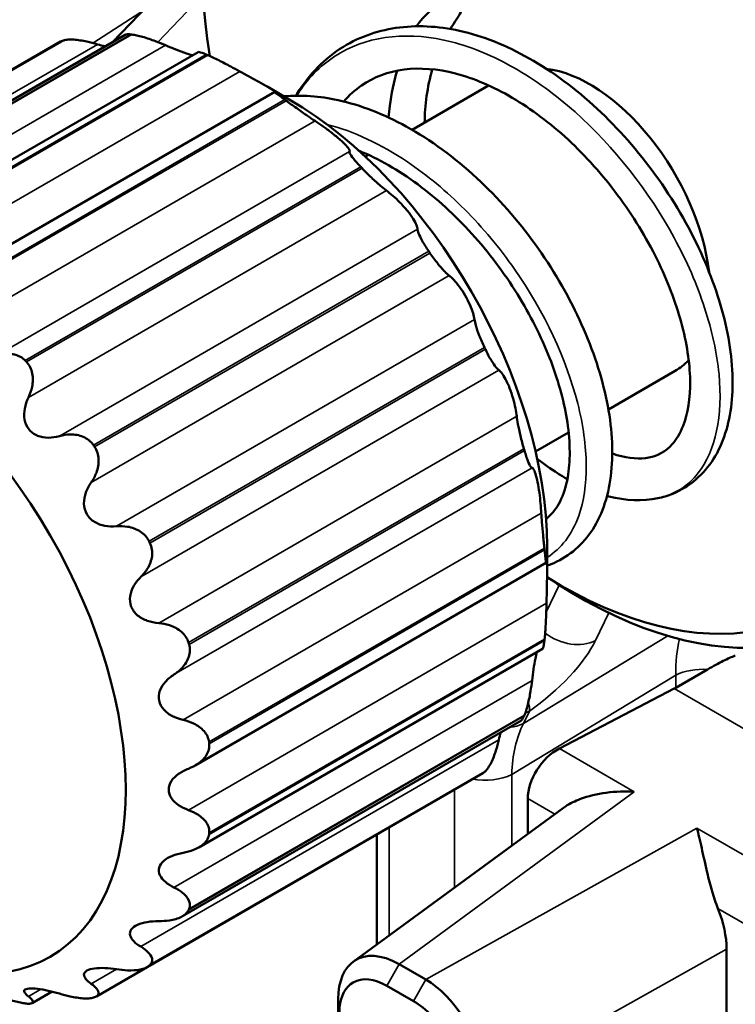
# Model space of a CAD drawing. Header units: millimetres. Extents: x 0 to 4638, y -120 to 1188.
# Tile 190 of 256: x 1369 to 1375, y 506 to 514. Entities that reach past the tile are written whole.
import ezdxf

# ---------------------------------------------------------------- set-up
doc = ezdxf.new("R2010")
doc.units = ezdxf.units.MM
doc.header["$LTSCALE"] = 2
doc.layers.add('Sichtbar (ISO)', color=7, linetype='Continuous', lineweight=50)
doc.layers.add('Sichtbar schmal (ISO)', color=7, linetype='Continuous', lineweight=35)

msp = doc.modelspace()

# ---------------------------------------------------------------- linework, layer by layer
at = {"layer": 'Sichtbar (ISO)'}
for p, q in [((1369.9213, 513.5677), (1370.6184, 514.2959)), ((1370.0228, 513.6263), (1367.3715, 512.0956)), ((1369.5182, 513.5743), (1366.8878, 512.0556)), ((1370.5948, 513.492), (1367.9025, 511.9376)), ((1372.2713, 512.8839), (1372.8718, 513.2305)), ((1371.1955, 513.1807), (1368.4444, 511.5924)), ((1371.3092, 513.1216), (1371.1408, 513.2188)), ((1371.906, 512.6729), (1371.9298, 512.6867)), ((1373.8101, 510.6931), (1374.3329, 510.9949)), ((1373.2394, 510.3635), (1373.4986, 510.5132)), ((1373.3295, 509.6223), (1373.3295, 509.4279)), ((1370.5727, 507.906), (1373.3238, 509.4944)), ((1373.3292, 509.3791), (1373.4084, 509.3283)), ((1370.6007, 507.264), (1373.2931, 508.8185)), ((1374.7909, 508.7607), (1374.7909, 508.7607)), ((1374.5868, 508.6582), (1374.3387, 508.5149)), ((1373.4257, 508.0384), (1374.3253, 508.5076)), ((1370.472, 506.7252), (1373.1233, 508.2559)), ((1370.1957, 506.3263), (1372.826, 507.8449)), ((1373.1783, 507.369), (1373.1783, 507.6466)), ((1371.8109, 506.3677), (1373.4593, 507.5748)), ((1371.995, 506.5025), (1371.995, 507.3652)), ((1374.7359, 501.4856), (1374.7359, 506.4664)), ((1371.995, 506.4103), (1371.995, 506.4111)), ((1370.1957, 506.3263), (1369.7991, 506.0974)), ((1372.1701, 506.351), (1372.3797, 506.23)), ((1369.4508, 506.1356), (1369.2945, 506.0453)), ((1372.2838, 506.06), (1372.0742, 506.181)), ((1371.6936, 501.2397), (1371.6936, 506.0769))]:
    msp.add_line(p, q, dxfattribs=at)
for centre, major_axis, ratio, start_param, end_param in [((1373.5718, 512.6394), (2.0886, -3.6175), 0.57735, 5.442448, 10.265515), ((1373.4305, 512.5578), (-1.9833, 3.4352), 0.57735, 2.320058, 7.280411), ((1370.9725, 510.5944), (-1.6667, 2.8868), 0.57735, 5.888063, 5.892909), ((1370.9725, 510.5944), (-1.6667, 2.8868), 0.57735, 6.149862, 6.154709), ((1370.9725, 510.5944), (1.6667, -2.8868), 0.57735, 2.484671, 2.489517), ((1373.6662, 512.1496), (-0.6667, 1.1547), 0.57735, 4.073939, 5.871666), ((1370.9725, 510.5944), (1.6667, -2.8868), 0.57735, 2.222872, 2.227718), ((1371.3092, 510.7888), (1.4286, -2.4744), 0.57735, 0.785398, 2.356194), ((1370.9725, 510.5944), (1.6667, -2.8868), 0.57735, 1.961072, 1.965919), ((1370.9725, 510.5944), (1.6667, -2.8868), 0.57735, 1.699273, 1.704119), ((1370.9725, 510.5944), (1.6667, -2.8868), 0.57735, 1.437473, 1.44232), ((1368.3447, 509.0772), (1.6667, -2.8868), 0.57735, 1.961072, 1.965919), ((1373.6662, 512.1496), (0.6667, -1.1547), 0.57735, 0, 0.175629), ((1368.3447, 509.0772), (1.6667, -2.8868), 0.57735, 1.699273, 1.704119), ((1370.9725, 510.5944), (1.6667, -2.8868), 0.57735, 1.175674, 1.18052), ((1368.3447, 509.0772), (1.6667, -2.8868), 0.57735, 1.437473, 1.44232), ((1370.9725, 510.5944), (1.6667, -2.8868), 0.57735, 0.913875, 0.918721), ((1368.3447, 509.0772), (1.6667, -2.8868), 0.57735, 1.175674, 1.18052), ((1370.9725, 510.5944), (1.6667, -2.8868), 0.57735, 0.652075, 0.656922), ((1374.3164, 508.7753), (0.1904, 0.2744), 0.625236, 4.013842, 4.066202), ((1370.9725, 510.5944), (1.6667, -2.8868), 0.57735, 0.390276, 0.395122), ((1368.3447, 509.0772), (1.6667, -2.8868), 0.57735, 0.913875, 0.918721), ((1373.4346, 507.7707), (-0.1904, -0.2744), 0.625236, 4.013842, 5.549732), ((1370.9725, 510.5944), (1.6667, -2.8868), 0.57735, 0.128476, 0.133323), ((1368.3447, 509.0772), (1.6667, -2.8868), 0.57735, 0.652075, 0.656922), ((1368.3447, 509.0772), (1.6667, -2.8868), 0.57735, 0.390276, 0.395122), ((1374.2638, 506.738), (0.3337, -0.5772), 0.578405, 0.785547, 1.327588), ((1368.3447, 509.0772), (1.6667, -2.8868), 0.57735, 0.128476, 0.133323), ((1368.3447, 509.0772), (1.6667, -2.8868), 0.57735, 6.149862, 6.154709), ((1368.3447, 509.0772), (1.6667, -2.8868), 0.57735, 5.888063, 5.892909)]:
    msp.add_ellipse(centre, major_axis=major_axis, ratio=ratio, start_param=start_param, end_param=end_param, dxfattribs=at)
msp.add_ellipse((1368.008, 508.8828), major_axis=(-1.4286, 2.4744), ratio=0.57735, dxfattribs=at)
for points, knots in [([(1372.3072, 513.6938), (1372.3685, 513.7827), (1372.4379, 513.8398), (1372.5454, 513.8942), (1372.5842, 513.9037), (1372.6222, 513.9048), (1372.6354, 513.9044), (1372.6514, 513.8993), (1372.656, 513.8974), (1372.6625, 513.8933), (1372.6647, 513.8915), (1372.6683, 513.8877), (1372.6698, 513.8858), (1372.6723, 513.8816), (1372.6733, 513.8793), (1372.6751, 513.8736), (1372.6755, 513.8702), (1372.6759, 513.8612), (1372.675, 513.8552), (1372.6703, 513.8358), (1372.6631, 513.8203), (1372.6342, 513.7683), (1372.6046, 513.7257), (1372.572, 513.6725)], [-0.3929063, -0.3929063, -0.3929063, -0.3929063, -0.3108062, -0.3108062, -0.255159, -0.255159, -0.2386174, -0.2386174, -0.2327552, -0.2327552, -0.2295738, -0.2295738, -0.2270814, -0.2270814, -0.2243536, -0.2243536, -0.2202585, -0.2202585, -0.2121916, -0.2121916, -0.1920979, -0.1920979, -0.1502138, -0.1502138, -0.1502138, -0.1502138]), ([(1371.3618, 513.1503), (1371.3653, 513.1562), (1371.3688, 513.1619), (1371.4661, 513.3176), (1371.5902, 513.445), (1371.8665, 513.6155), (1372.0169, 513.6655), (1372.3342, 513.7041), (1372.5049, 513.6926), (1372.8579, 513.6068), (1373.0441, 513.5279), (1373.4068, 513.3151), (1373.5877, 513.1771), (1373.9177, 512.8619), (1374.0712, 512.6821), (1374.3413, 512.2998), (1374.4599, 512.0914), (1374.6392, 511.685), (1374.7046, 511.4822), (1374.782, 511.0952), (1374.7928, 510.907), (1374.7562, 510.5755), (1374.7102, 510.4271), (1374.5583, 510.1858), (1374.4429, 510.0867), (1374.276, 510.0181), (1374.2363, 510.0061), (1374.0797, 509.9733), (1373.9458, 509.9788), (1373.8088, 510.0141), (1373.8041, 510.0153), (1373.7994, 510.0166)], [3.345777, 3.345777, 3.345777, 3.345777, 3.349785, 3.349785, 3.454248, 3.454248, 3.550958, 3.550958, 3.6485, 3.6485, 3.751625, 3.751625, 3.856831, 3.856831, 3.960957, 3.960957, 4.067735, 4.067735, 4.171271, 4.171271, 4.277264, 4.277264, 4.381935, 4.381935, 4.485157, 4.485157, 4.516226, 4.516226, 4.606781, 4.606781, 4.609991, 4.609991, 4.609991, 4.609991]), ([(1370.0652, 513.6301), (1370.054, 513.6312), (1370.0444, 513.6313), (1370.0309, 513.6296), (1370.0261, 513.6282), (1370.0228, 513.6263)], [0.06865986, 0.06865986, 0.06865986, 0.06865986, 0.07640279, 0.07640279, 0.0826451, 0.0826451, 0.0826451, 0.0826451]), ([(1370.34, 513.5452), (1370.3141, 513.5564), (1370.2874, 513.5672), (1370.2292, 513.5893), (1370.1938, 513.6015), (1370.1447, 513.6156), (1370.1289, 513.6196), (1370.1001, 513.6258), (1370.087, 513.6279), (1370.0758, 513.6291)], [0.1496941, 0.1496941, 0.1496941, 0.1496941, 0.16236577, 0.16236577, 0.17785163, 0.17785163, 0.18559456, 0.18559456, 0.19333749, 0.19333749, 0.19333749, 0.19333749]), ([(1369.5422, 513.5834), (1369.5518, 513.5864), (1369.5636, 513.5883), (1369.5906, 513.5902), (1369.6057, 513.5902), (1369.654, 513.5872), (1369.6902, 513.5814), (1369.7513, 513.5681), (1369.7798, 513.5606), (1369.808, 513.5522)], [-0.19333749, -0.19333749, -0.19333749, -0.19333749, -0.18559456, -0.18559456, -0.17785163, -0.17785163, -0.16236577, -0.16236577, -0.1496941, -0.1496941, -0.1496941, -0.1496941]), ([(1370.34, 513.5452), (1370.3669, 513.5336), (1370.3947, 513.5222), (1370.4481, 513.5015), (1370.4768, 513.4909), (1370.5204, 513.476), (1370.5363, 513.4709), (1370.5506, 513.4666)], [0.02410281, 0.02410281, 0.02410281, 0.02410281, 0.03728622, 0.03728622, 0.04992411, 0.04992411, 0.05782689, 0.05782689, 0.05782689, 0.05782689]), ([(1370.6592, 513.4728), (1370.6471, 513.4779), (1370.6364, 513.4821), (1370.6184, 513.4884), (1370.6112, 513.4906), (1370.6, 513.4929), (1370.5965, 513.4929), (1370.5949, 513.492)], [0.06865986, 0.06865986, 0.06865986, 0.06865986, 0.07640279, 0.07640279, 0.08414572, 0.08414572, 0.09254206, 0.09254206, 0.09254206, 0.09254206]), ([(1370.9211, 513.3407), (1370.8984, 513.3532), (1370.8745, 513.3662), (1370.8214, 513.3945), (1370.7883, 513.4118), (1370.7408, 513.4355), (1370.7252, 513.443), (1370.6961, 513.4567), (1370.6826, 513.4628), (1370.6705, 513.4679)], [0.1496941, 0.1496941, 0.1496941, 0.1496941, 0.16236577, 0.16236577, 0.17785163, 0.17785163, 0.18559456, 0.18559456, 0.19333749, 0.19333749, 0.19333749, 0.19333749]), ([(1371.2016, 513.1788), (1371.2067, 513.1764), (1371.2087, 513.176), (1371.205, 513.1796), (1371.1992, 513.1836), (1371.1772, 513.1975), (1371.1607, 513.2074), (1371.121, 513.2303), (1371.0965, 513.2441), (1371.0452, 513.2726), (1371.0184, 513.2873), (1370.9697, 513.314), (1370.9448, 513.3276), (1370.9211, 513.3407)], [-0.10102118, -0.10102118, -0.10102118, -0.10102118, -0.08783777, -0.08783777, -0.07519988, -0.07519988, -0.062562, -0.062562, -0.04992411, -0.04992411, -0.03728622, -0.03728622, -0.02410281, -0.02410281, -0.02410281, -0.02410281]), ([(1373.8402, 510.3483), (1373.8525, 510.344), (1373.8646, 510.3401), (1373.9742, 510.3075), (1374.0576, 510.3038), (1374.2013, 510.3317), (1374.2586, 510.3637), (1374.3421, 510.4575), (1374.3716, 510.5059), (1374.4314, 510.659), (1374.4522, 510.7821), (1374.448, 511.0587), (1374.4244, 511.2144), (1374.3368, 511.5342), (1374.2731, 511.7017), (1374.1077, 512.0383), (1374.0018, 512.2115), (1373.7658, 512.5287), (1373.6333, 512.6774), (1373.3546, 512.9352), (1373.2048, 513.0471), (1372.9069, 513.2219), (1372.7548, 513.287), (1372.4696, 513.3608), (1372.333, 513.3707), (1372.0848, 513.3394), (1371.971, 513.2966), (1371.8247, 513.1949), (1371.7783, 513.1531), (1371.736, 513.1048)], [0.346408, 0.346408, 0.346408, 0.346408, 0.356684, 0.356684, 0.441007, 0.441007, 0.533657, 0.533657, 0.591403, 0.591403, 0.683633, 0.683633, 0.772137, 0.772137, 0.85841, 0.85841, 0.948438, 0.948438, 1.036376, 1.036376, 1.124421, 1.124421, 1.212603, 1.212603, 1.300445, 1.300445, 1.390752, 1.390752, 1.437743, 1.437743, 1.437743, 1.437743]), ([(1372.0866, 512.9798), (1372.0893, 513.0104), (1372.0926, 513.0406), (1372.1092, 513.1656), (1372.1282, 513.2581), (1372.1538, 513.3462)], [5.21221225, 5.21221225, 5.21221225, 5.21221225, 5.22795712, 5.22795712, 5.2782787, 5.2782787, 5.2782787, 5.2782787]), ([(1371.2016, 513.1788), (1371.1966, 513.181), (1371.1945, 513.1814), (1371.1971, 513.1776), (1371.2038, 513.1719), (1371.2237, 513.1566), (1371.232, 513.1504), (1371.2513, 513.1361), (1371.2624, 513.128), (1371.2745, 513.1192)], [-0.11230325, -0.11230325, -0.11230325, -0.11230325, -0.09963158, -0.09963158, -0.08414572, -0.08414572, -0.07640279, -0.07640279, -0.06865986, -0.06865986, -0.06865986, -0.06865986]), ([(1371.2681, 513.1454), (1371.4043, 513.1578), (1371.5482, 513.1468), (1371.8688, 513.0763), (1372.0503, 513.0057), (1372.4167, 512.8048), (1372.6053, 512.6659), (1372.9443, 512.3518), (1373.1005, 512.1748), (1373.3717, 511.8), (1373.4896, 511.5977), (1373.6762, 511.1949), (1373.7474, 510.9892), (1373.8334, 510.5973), (1373.849, 510.4068), (1373.822, 510.0632), (1373.7777, 509.9051), (1373.6288, 509.6563), (1373.5259, 509.5596), (1373.3817, 509.4903), (1373.356, 509.4799), (1373.3295, 509.4712)], [1.5539105, 1.5539105, 1.5539105, 1.5539105, 1.635481, 1.635481, 1.736139, 1.736139, 1.8449692, 1.8449692, 1.9490212, 1.9490212, 2.0532943, 2.0532943, 2.1577512, 2.1577512, 2.2637601, 2.2637601, 2.3706941, 2.3706941, 2.4715994, 2.4715994, 2.4926818, 2.4926818, 2.4926818, 2.4926818]), ([(1371.2858, 513.111), (1371.2979, 513.1021), (1371.3111, 513.0925), (1371.3388, 513.0725), (1371.3533, 513.0621), (1371.3969, 513.031), (1371.4263, 513.0104), (1371.4725, 512.9786), (1371.4929, 512.9649), (1371.5118, 512.9525)], [-0.19333749, -0.19333749, -0.19333749, -0.19333749, -0.18559456, -0.18559456, -0.17785163, -0.17785163, -0.16236577, -0.16236577, -0.1496941, -0.1496941, -0.1496941, -0.1496941]), ([(1371.7827, 512.7123), (1371.7846, 512.7151), (1371.7836, 512.7203), (1371.7753, 512.7352), (1371.7676, 512.7457), (1371.7432, 512.7724), (1371.7265, 512.7886), (1371.6881, 512.8227), (1371.6653, 512.8415), (1371.6188, 512.8777), (1371.5951, 512.895), (1371.5528, 512.925), (1371.5316, 512.9395), (1371.5118, 512.9525)], [-0.10102118, -0.10102118, -0.10102118, -0.10102118, -0.08783777, -0.08783777, -0.07519988, -0.07519988, -0.062562, -0.062562, -0.04992411, -0.04992411, -0.03728622, -0.03728622, -0.02410281, -0.02410281, -0.02410281, -0.02410281]), ([(1371.7827, 512.7123), (1371.7809, 512.7095), (1371.7816, 512.7046), (1371.7893, 512.6885), (1371.7983, 512.6751), (1371.8198, 512.6484), (1371.8283, 512.6385), (1371.8473, 512.617), (1371.858, 512.6055), (1371.8692, 512.5936)], [-0.11230325, -0.11230325, -0.11230325, -0.11230325, -0.09963158, -0.09963158, -0.08414572, -0.08414572, -0.07640279, -0.07640279, -0.06865986, -0.06865986, -0.06865986, -0.06865986]), ([(1373.3214, 509.8362), (1373.3274, 509.8407), (1373.3332, 509.8455), (1373.4086, 509.9111), (1373.4655, 510.0141), (1373.5123, 510.2824), (1373.5127, 510.4307), (1373.4667, 510.74), (1373.4232, 510.903), (1373.2976, 511.2323), (1373.2144, 511.4024), (1373.0147, 511.7322), (1372.8945, 511.8954), (1372.6341, 512.1889), (1372.4909, 512.3233), (1372.1946, 512.5491), (1372.0375, 512.6418), (1371.8762, 512.7102), (1371.8665, 512.7141), (1371.8569, 512.718)], [2.2821618, 2.2821618, 2.2821618, 2.2821618, 2.2917682, 2.2917682, 2.4094503, 2.4094503, 2.5040513, 2.5040513, 2.5910634, 2.5910634, 2.6778601, 2.6778601, 2.7668047, 2.7668047, 2.8554052, 2.8554052, 2.9457036, 2.9457036, 2.951433, 2.951433, 2.951433, 2.951433]), ([(1372.0718, 512.407), (1372.057, 512.4181), (1372.0407, 512.4311), (1372.0029, 512.4631), (1371.9783, 512.4851), (1371.9405, 512.521), (1371.9278, 512.5334), (1371.903, 512.5582), (1371.891, 512.5706), (1371.8798, 512.5825)], [0.1496941, 0.1496941, 0.1496941, 0.1496941, 0.16236577, 0.16236577, 0.17785163, 0.17785163, 0.18559456, 0.18559456, 0.19333749, 0.19333749, 0.19333749, 0.19333749]), ([(1372.0718, 512.407), (1372.0873, 512.3955), (1372.1043, 512.3818), (1372.1389, 512.3515), (1372.1585, 512.333), (1372.1981, 512.2922), (1372.218, 512.2698), (1372.2524, 512.227), (1372.268, 512.2053), (1372.2919, 512.167), (1372.3004, 512.1505), (1372.3113, 512.1244), (1372.3142, 512.1134), (1372.3147, 512.1049)], [0.02410281, 0.02410281, 0.02410281, 0.02410281, 0.03728622, 0.03728622, 0.04992411, 0.04992411, 0.062562, 0.062562, 0.07519988, 0.07519988, 0.08783777, 0.08783777, 0.10102118, 0.10102118, 0.10102118, 0.10102118]), ([(1372.3147, 512.1049), (1372.3152, 512.0968), (1372.3178, 512.0863), (1372.3283, 512.0582), (1372.3381, 512.0375), (1372.3588, 512.0007), (1372.3667, 511.9875), (1372.3838, 511.9601), (1372.3931, 511.9459), (1372.4028, 511.9318)], [-0.11230325, -0.11230325, -0.11230325, -0.11230325, -0.09963158, -0.09963158, -0.08414572, -0.08414572, -0.07640279, -0.07640279, -0.06865986, -0.06865986, -0.06865986, -0.06865986]), ([(1372.563, 511.7416), (1372.5523, 511.7499), (1372.5403, 511.7608), (1372.5117, 511.7898), (1372.4927, 511.8113), (1372.4625, 511.8489), (1372.4521, 511.8624), (1372.4316, 511.8901), (1372.4215, 511.9044), (1372.4119, 511.9185)], [0.1496941, 0.1496941, 0.1496941, 0.1496941, 0.16236577, 0.16236577, 0.17785163, 0.17785163, 0.18559456, 0.18559456, 0.19333749, 0.19333749, 0.19333749, 0.19333749]), ([(1372.7613, 511.3982), (1372.7593, 511.4121), (1372.7556, 511.4287), (1372.7445, 511.4651), (1372.7366, 511.4871), (1372.7156, 511.5349), (1372.7025, 511.5608), (1372.6744, 511.6094), (1372.6585, 511.6337), (1372.6276, 511.6758), (1372.6126, 511.6936), (1372.5866, 511.7214), (1372.5741, 511.7329), (1372.563, 511.7416)], [-0.10102118, -0.10102118, -0.10102118, -0.10102118, -0.08783777, -0.08783777, -0.07519988, -0.07519988, -0.062562, -0.062562, -0.04992411, -0.04992411, -0.03728622, -0.03728622, -0.02410281, -0.02410281, -0.02410281, -0.02410281]), ([(1372.7613, 511.3982), (1372.7631, 511.3847), (1372.7665, 511.3689), (1372.7774, 511.3296), (1372.7865, 511.3024), (1372.804, 511.2574), (1372.8104, 511.2418), (1372.8242, 511.2102), (1372.8315, 511.1942), (1372.839, 511.1788)], [-0.11230325, -0.11230325, -0.11230325, -0.11230325, -0.09963158, -0.09963158, -0.08414572, -0.08414572, -0.07640279, -0.07640279, -0.06865986, -0.06865986, -0.06865986, -0.06865986]), ([(1372.9518, 511.0015), (1372.945, 511.006), (1372.9372, 511.0135), (1372.9182, 511.0366), (1372.9051, 511.0555), (1372.8835, 511.0918), (1372.876, 511.1052), (1372.8609, 511.1338), (1372.8533, 511.1489), (1372.8459, 511.1643)], [0.1496941, 0.1496941, 0.1496941, 0.1496941, 0.16236577, 0.16236577, 0.17785163, 0.17785163, 0.18559456, 0.18559456, 0.19333749, 0.19333749, 0.19333749, 0.19333749]), ([(1369.2415, 511.0765), (1369.2302, 511.0884), (1369.2171, 511.0984), (1369.1883, 511.1143), (1369.1726, 511.1201), (1369.1234, 511.1308), (1369.088, 511.129), (1369.0298, 511.1158), (1369.0031, 511.1058), (1368.9772, 511.0925)], [-0.19333749, -0.19333749, -0.19333749, -0.19333749, -0.18559456, -0.18559456, -0.17785163, -0.17785163, -0.16236577, -0.16236577, -0.1496941, -0.1496941, -0.1496941, -0.1496941]), ([(1369.2664, 510.7873), (1369.2792, 510.8143), (1369.2888, 510.8423), (1369.3016, 510.9035), (1369.3034, 510.9408), (1369.2933, 510.9926), (1369.2878, 511.0092), (1369.2728, 511.0397), (1369.2632, 511.0535), (1369.252, 511.0654)], [-0.11230325, -0.11230325, -0.11230325, -0.11230325, -0.09963158, -0.09963158, -0.08414572, -0.08414572, -0.07640279, -0.07640279, -0.06865986, -0.06865986, -0.06865986, -0.06865986]), ([(1373.092, 510.6401), (1373.0898, 510.6593), (1373.0864, 510.6808), (1373.0774, 510.7259), (1373.0712, 510.7522), (1373.0557, 510.8068), (1373.0462, 510.8353), (1373.0264, 510.8865), (1373.0153, 510.9108), (1372.9942, 510.9507), (1372.9841, 510.9663), (1372.9669, 510.9888), (1372.9588, 510.9968), (1372.9518, 511.0015)], [-0.10102118, -0.10102118, -0.10102118, -0.10102118, -0.08783777, -0.08783777, -0.07519988, -0.07519988, -0.062562, -0.062562, -0.04992411, -0.04992411, -0.03728622, -0.03728622, -0.02410281, -0.02410281, -0.02410281, -0.02410281]), ([(1369.2664, 510.7873), (1369.2531, 510.7592), (1369.2432, 510.73), (1369.2327, 510.6736), (1369.2314, 510.643), (1369.2417, 510.5853), (1369.2535, 510.5583), (1369.2879, 510.5155), (1369.3116, 510.4984), (1369.3648, 510.477), (1369.3943, 510.4726), (1369.4501, 510.4725), (1369.4799, 510.477), (1369.5092, 510.4852)], [-0.23789041, -0.23789041, -0.23789041, -0.23789041, -0.224707, -0.224707, -0.21206911, -0.21206911, -0.19943123, -0.19943123, -0.18679334, -0.18679334, -0.17415545, -0.17415545, -0.16097204, -0.16097204, -0.16097204, -0.16097204]), ([(1373.092, 510.6401), (1373.0941, 510.6217), (1373.0972, 510.6011), (1373.106, 510.5524), (1373.1128, 510.52), (1373.125, 510.4694), (1373.1294, 510.4522), (1373.1385, 510.4183), (1373.1432, 510.4017), (1373.1479, 510.386)], [-0.11230325, -0.11230325, -0.11230325, -0.11230325, -0.09963158, -0.09963158, -0.08414572, -0.08414572, -0.07640279, -0.07640279, -0.06865986, -0.06865986, -0.06865986, -0.06865986]), ([(1369.7751, 510.4147), (1369.7654, 510.4288), (1369.7536, 510.4415), (1369.7267, 510.4633), (1369.7115, 510.4723), (1369.6633, 510.4932), (1369.627, 510.4987), (1369.566, 510.4976), (1369.5374, 510.4931), (1369.5092, 510.4852)], [-0.19333749, -0.19333749, -0.19333749, -0.19333749, -0.18559456, -0.18559456, -0.17785163, -0.17785163, -0.16236577, -0.16236577, -0.1496941, -0.1496941, -0.1496941, -0.1496941]), ([(1369.7575, 510.1219), (1369.7745, 510.1462), (1369.7884, 510.172), (1369.8104, 510.2303), (1369.8178, 510.267), (1369.8152, 510.3206), (1369.8121, 510.3382), (1369.8014, 510.3716), (1369.7938, 510.3873), (1369.7841, 510.4014)], [-0.11230325, -0.11230325, -0.11230325, -0.11230325, -0.09963158, -0.09963158, -0.08414572, -0.08414572, -0.07640279, -0.07640279, -0.06865986, -0.06865986, -0.06865986, -0.06865986]), ([(1373.1523, 510.3713), (1373.1569, 510.3556), (1373.1616, 510.3407), (1373.1706, 510.3134), (1373.175, 510.3011), (1373.1874, 510.2691), (1373.1945, 510.2547), (1373.2045, 510.24), (1373.2085, 510.2369), (1373.2117, 510.2371)], [-0.19333749, -0.19333749, -0.19333749, -0.19333749, -0.18559456, -0.18559456, -0.17785163, -0.17785163, -0.16236577, -0.16236577, -0.1496941, -0.1496941, -0.1496941, -0.1496941]), ([(1373.4887, 510.1477), (1373.463, 510.1623), (1373.4373, 510.1778), (1373.3584, 510.2281), (1373.3049, 510.266), (1373.2519, 510.3077)], [4.68064494, 4.68064494, 4.68064494, 4.68064494, 4.69826802, 4.69826802, 4.73512897, 4.73512897, 4.73512897, 4.73512897]), ([(1373.2117, 510.2371), (1373.2152, 510.2373), (1373.2192, 510.2339), (1373.2279, 510.2192), (1373.2331, 510.2073), (1373.2441, 510.1728), (1373.2498, 510.1502), (1373.2601, 510.1), (1373.265, 510.0708), (1373.273, 510.0124), (1373.2762, 509.9832), (1373.2811, 509.9316), (1373.283, 509.906), (1373.2843, 509.8824)], [0.02410281, 0.02410281, 0.02410281, 0.02410281, 0.03728622, 0.03728622, 0.04992411, 0.04992411, 0.062562, 0.062562, 0.07519988, 0.07519988, 0.08783777, 0.08783777, 0.10102118, 0.10102118, 0.10102118, 0.10102118]), ([(1369.7575, 510.1219), (1369.7398, 510.0966), (1369.7255, 510.0695), (1369.7065, 510.0158), (1369.7005, 509.9858), (1369.7022, 509.9268), (1369.71, 509.8979), (1369.738, 509.8492), (1369.7592, 509.828), (1369.8094, 509.7971), (1369.8384, 509.7873), (1369.8945, 509.7768), (1369.925, 509.7758), (1369.9558, 509.7784)], [-0.23789041, -0.23789041, -0.23789041, -0.23789041, -0.224707, -0.224707, -0.21206911, -0.21206911, -0.19943123, -0.19943123, -0.18679334, -0.18679334, -0.17415545, -0.17415545, -0.16097204, -0.16097204, -0.16097204, -0.16097204]), ([(1373.3086, 509.6074), (1373.307, 509.6223), (1373.3053, 509.6385), (1373.3018, 509.6725), (1373.3, 509.6903), (1373.2949, 509.7436), (1373.2918, 509.7794), (1373.2874, 509.8353), (1373.2857, 509.8597), (1373.2843, 509.8824)], [0.06865986, 0.06865986, 0.06865986, 0.06865986, 0.07640279, 0.07640279, 0.08414572, 0.08414572, 0.09963158, 0.09963158, 0.11230325, 0.11230325, 0.11230325, 0.11230325]), ([(1370.2112, 509.6617), (1370.2038, 509.6771), (1370.194, 509.6916), (1370.1705, 509.7176), (1370.1567, 509.7291), (1370.1116, 509.7581), (1370.0761, 509.7701), (1370.0147, 509.7801), (1369.9853, 509.7809), (1369.9558, 509.7784)], [-0.19333749, -0.19333749, -0.19333749, -0.19333749, -0.18559456, -0.18559456, -0.17785163, -0.17785163, -0.16236577, -0.16236577, -0.1496941, -0.1496941, -0.1496941, -0.1496941]), ([(1370.1463, 509.3817), (1370.1672, 509.4022), (1370.1854, 509.4247), (1370.2169, 509.477), (1370.2302, 509.5112), (1370.2363, 509.5634), (1370.2361, 509.581), (1370.2307, 509.6152), (1370.2256, 509.6318), (1370.2182, 509.6472)], [-0.11230325, -0.11230325, -0.11230325, -0.11230325, -0.09963158, -0.09963158, -0.08414572, -0.08414572, -0.07640279, -0.07640279, -0.06865986, -0.06865986, -0.06865986, -0.06865986]), ([(1373.3101, 509.5935), (1373.3116, 509.5786), (1373.3131, 509.565), (1373.3158, 509.5411), (1373.3171, 509.5308), (1373.3203, 509.5059), (1373.3219, 509.4973), (1373.324, 509.4932), (1373.3247, 509.4952), (1373.3252, 509.5006)], [-0.19333749, -0.19333749, -0.19333749, -0.19333749, -0.18559456, -0.18559456, -0.17785163, -0.17785163, -0.16236577, -0.16236577, -0.1496941, -0.1496941, -0.1496941, -0.1496941]), ([(1373.3252, 509.1768), (1373.3257, 509.2038), (1373.3264, 509.2321), (1373.3276, 509.2877), (1373.3282, 509.3182), (1373.3292, 509.3769), (1373.3295, 509.405), (1373.3295, 509.4509), (1373.3292, 509.47), (1373.3282, 509.4961), (1373.3276, 509.5031), (1373.3264, 509.5081), (1373.3257, 509.5062), (1373.3252, 509.5006)], [-0.10102118, -0.10102118, -0.10102118, -0.10102118, -0.08783777, -0.08783777, -0.07519988, -0.07519988, -0.062562, -0.062562, -0.04992411, -0.04992411, -0.03728622, -0.03728622, -0.02410281, -0.02410281, -0.02410281, -0.02410281]), ([(1370.1463, 509.3817), (1370.1245, 509.3604), (1370.1058, 509.3369), (1370.0779, 509.2885), (1370.067, 509.2607), (1370.0589, 509.2039), (1370.0619, 509.1749), (1370.0818, 509.1237), (1370.0993, 509.1), (1370.144, 509.0622), (1370.1712, 509.0481), (1370.2253, 509.0289), (1370.2555, 509.0229), (1370.2865, 509.0204)], [-0.23789041, -0.23789041, -0.23789041, -0.23789041, -0.224707, -0.224707, -0.21206911, -0.21206911, -0.19943123, -0.19943123, -0.18679334, -0.18679334, -0.17415545, -0.17415545, -0.16097204, -0.16097204, -0.16097204, -0.16097204]), ([(1373.3101, 508.896), (1373.3116, 508.9091), (1373.3131, 508.9239), (1373.3158, 508.9559), (1373.3171, 508.9731), (1373.3203, 509.0261), (1373.3219, 509.0634), (1373.324, 509.1236), (1373.3247, 509.1508), (1373.3252, 509.1768)], [0.06865986, 0.06865986, 0.06865986, 0.06865986, 0.07640279, 0.07640279, 0.08414572, 0.08414572, 0.09963158, 0.09963158, 0.11230325, 0.11230325, 0.11230325, 0.11230325]), ([(1370.5202, 508.8689), (1370.5155, 508.8846), (1370.5083, 508.8997), (1370.4894, 508.928), (1370.4778, 508.941), (1370.438, 508.9757), (1370.4048, 508.9928), (1370.3454, 509.0123), (1370.3163, 509.0179), (1370.2865, 509.0204)], [-0.19333749, -0.19333749, -0.19333749, -0.19333749, -0.18559456, -0.18559456, -0.17785163, -0.17785163, -0.16236577, -0.16236577, -0.1496941, -0.1496941, -0.1496941, -0.1496941]), ([(1370.4063, 508.6173), (1370.4307, 508.6331), (1370.4527, 508.6512), (1370.4932, 508.6951), (1370.5125, 508.7248), (1370.5278, 508.7727), (1370.5307, 508.7892), (1370.5313, 508.8221), (1370.5292, 508.8385), (1370.5245, 508.8542)], [-0.11230325, -0.11230325, -0.11230325, -0.11230325, -0.09963158, -0.09963158, -0.08414572, -0.08414572, -0.07640279, -0.07640279, -0.06865986, -0.06865986, -0.06865986, -0.06865986]), ([(1373.3086, 508.8838), (1373.307, 508.8708), (1373.3053, 508.8594), (1373.3018, 508.8407), (1373.3, 508.8334), (1373.2965, 508.8225), (1373.2947, 508.8195), (1373.2931, 508.8185)], [-0.19333749, -0.19333749, -0.19333749, -0.19333749, -0.18559456, -0.18559456, -0.17785163, -0.17785163, -0.16945529, -0.16945529, -0.16945529, -0.16945529]), ([(1373.2117, 508.5712), (1373.2152, 508.6003), (1373.2192, 508.6301), (1373.2279, 508.6866), (1373.2331, 508.7168), (1373.242, 508.762), (1373.2455, 508.7784), (1373.249, 508.7929)], [-0.10102118, -0.10102118, -0.10102118, -0.10102118, -0.08783777, -0.08783777, -0.07519988, -0.07519988, -0.0672971, -0.0672971, -0.0672971, -0.0672971]), ([(1374.8044, 508.7657), (1374.7758, 508.7555), (1374.7441, 508.7417), (1374.7098, 508.7248), (1374.6725, 508.7064), (1374.6311, 508.6838), (1374.5868, 508.6582)], [0, 0, 0, 0, 0.47949, 0.47949, 0.47949, 1, 1, 1, 1]), ([(1370.4063, 508.6173), (1370.3809, 508.6009), (1370.3581, 508.582), (1370.3218, 508.5413), (1370.306, 508.5173), (1370.2877, 508.466), (1370.2853, 508.4387), (1370.2956, 508.3885), (1370.3086, 508.3639), (1370.3459, 508.3224), (1370.3701, 508.3054), (1370.4199, 508.2797), (1370.4487, 508.2697), (1370.4789, 508.2627)], [-0.23789041, -0.23789041, -0.23789041, -0.23789041, -0.224707, -0.224707, -0.21206911, -0.21206911, -0.19943123, -0.19943123, -0.18679334, -0.18679334, -0.17415545, -0.17415545, -0.16097204, -0.16097204, -0.16097204, -0.16097204]), ([(1373.2117, 508.5712), (1373.2085, 508.5432), (1373.2045, 508.5147), (1373.1945, 508.4532), (1373.1874, 508.4164), (1373.175, 508.3669), (1373.1706, 508.3512), (1373.1616, 508.3232), (1373.1569, 508.3108), (1373.1523, 508.3004)], [-0.11230325, -0.11230325, -0.11230325, -0.11230325, -0.09963158, -0.09963158, -0.08414572, -0.08414572, -0.07640279, -0.07640279, -0.06865986, -0.06865986, -0.06865986, -0.06865986]), ([(1373.1479, 508.2908), (1373.1432, 508.2805), (1373.1385, 508.2722), (1373.1303, 508.2613), (1373.1267, 508.2579), (1373.1233, 508.2559)], [-0.19333749, -0.19333749, -0.19333749, -0.19333749, -0.18559456, -0.18559456, -0.17935225, -0.17935225, -0.17935225, -0.17935225]), ([(1370.6809, 508.0903), (1370.6792, 508.1051), (1370.675, 508.1199), (1370.6618, 508.1483), (1370.6528, 508.1619), (1370.6201, 508.1993), (1370.5905, 508.2198), (1370.5355, 508.2465), (1370.5079, 508.256), (1370.4789, 508.2627)], [-0.19333749, -0.19333749, -0.19333749, -0.19333749, -0.18559456, -0.18559456, -0.17785163, -0.17785163, -0.16236577, -0.16236577, -0.1496941, -0.1496941, -0.1496941, -0.1496941]), ([(1370.5197, 507.8808), (1370.5469, 507.8914), (1370.5721, 507.9044), (1370.6207, 507.9377), (1370.6455, 507.9616), (1370.6698, 508.0024), (1370.6759, 508.0169), (1370.6829, 508.0464), (1370.6839, 508.0615), (1370.6823, 508.0763)], [-0.11230325, -0.11230325, -0.11230325, -0.11230325, -0.09963158, -0.09963158, -0.08414572, -0.08414572, -0.07640279, -0.07640279, -0.06865986, -0.06865986, -0.06865986, -0.06865986]), ([(1372.8459, 507.8611), (1372.8533, 507.868), (1372.8609, 507.8773), (1372.876, 507.8996), (1372.8835, 507.9128), (1372.9051, 507.9561), (1372.9182, 507.9904), (1372.9372, 508.0499), (1372.945, 508.0783), (1372.9518, 508.107)], [0.06865986, 0.06865986, 0.06865986, 0.06865986, 0.07640279, 0.07640279, 0.08414572, 0.08414572, 0.09963158, 0.09963158, 0.11230325, 0.11230325, 0.11230325, 0.11230325]), ([(1370.5197, 507.8808), (1370.4914, 507.8698), (1370.4652, 507.8562), (1370.4214, 507.8252), (1370.4011, 507.8061), (1370.3728, 507.7632), (1370.3651, 507.7393), (1370.3651, 507.6935), (1370.3728, 507.67), (1370.4011, 507.6282), (1370.4214, 507.6098), (1370.4652, 507.5803), (1370.4914, 507.5674), (1370.5197, 507.557)], [-0.23789041, -0.23789041, -0.23789041, -0.23789041, -0.224707, -0.224707, -0.21206911, -0.21206911, -0.19943123, -0.19943123, -0.18679334, -0.18679334, -0.17415545, -0.17415545, -0.16097204, -0.16097204, -0.16097204, -0.16097204]), ([(1374.0121, 507.6998), (1373.942, 507.7044), (1373.8659, 507.7025), (1373.7202, 507.6833), (1373.6507, 507.6661), (1373.5508, 507.6286), (1373.5091, 507.6084), (1373.4692, 507.5819), (1373.4642, 507.5784), (1373.4594, 507.5748)], [-0.37999514, -0.37999514, -0.37999514, -0.37999514, -0.34811769, -0.34811769, -0.31624025, -0.31624025, -0.29363704, -0.29363704, -0.29025496, -0.29025496, -0.29025496, -0.29025496]), ([(1370.6823, 507.3789), (1370.6839, 507.392), (1370.6829, 507.4053), (1370.6759, 507.4317), (1370.6698, 507.4447), (1370.6455, 507.4818), (1370.6207, 507.5038), (1370.5721, 507.5349), (1370.5469, 507.547), (1370.5197, 507.557)], [-0.19333749, -0.19333749, -0.19333749, -0.19333749, -0.18559456, -0.18559456, -0.17785163, -0.17785163, -0.16236577, -0.16236577, -0.1496941, -0.1496941, -0.1496941, -0.1496941]), ([(1370.4789, 507.2223), (1370.5079, 507.2275), (1370.5355, 507.235), (1370.5905, 507.2566), (1370.6201, 507.2735), (1370.6528, 507.305), (1370.6618, 507.3165), (1370.675, 507.3409), (1370.6792, 507.3537), (1370.6809, 507.3667)], [-0.11230325, -0.11230325, -0.11230325, -0.11230325, -0.09963158, -0.09963158, -0.08414572, -0.08414572, -0.07640279, -0.07640279, -0.06865986, -0.06865986, -0.06865986, -0.06865986]), ([(1374.6682, 506.7863), (1374.6516, 506.8278), (1374.6364, 506.8741), (1374.608, 506.9711), (1374.5952, 507.0219), (1374.5687, 507.1326), (1374.5541, 507.1993), (1374.5274, 507.3195), (1374.5152, 507.3731), (1374.5041, 507.4158)], [-0.1080499, -0.1080499, -0.1080499, -0.1080499, -0.0877647, -0.0877647, -0.0654636, -0.0654636, -0.0327318, -0.0327318, 0, 0, 0, 0]), ([(1370.4789, 507.2223), (1370.4487, 507.2169), (1370.4199, 507.2091), (1370.3701, 507.189), (1370.3459, 507.1757), (1370.3086, 507.1435), (1370.2956, 507.1245), (1370.2853, 507.0862), (1370.2877, 507.0655), (1370.306, 507.0268), (1370.3218, 507.0088), (1370.3581, 506.9782), (1370.3809, 506.9639), (1370.4063, 506.9515)], [-0.23789041, -0.23789041, -0.23789041, -0.23789041, -0.224707, -0.224707, -0.21206911, -0.21206911, -0.19943123, -0.19943123, -0.18679334, -0.18679334, -0.17415545, -0.17415545, -0.16097204, -0.16097204, -0.16097204, -0.16097204]), ([(1370.5245, 506.7833), (1370.5292, 506.7936), (1370.5313, 506.8046), (1370.5307, 506.827), (1370.5278, 506.8385), (1370.5125, 506.8721), (1370.4932, 506.8936), (1370.4527, 506.9259), (1370.4307, 506.9394), (1370.4063, 506.9515)], [-0.19333749, -0.19333749, -0.19333749, -0.19333749, -0.18559456, -0.18559456, -0.17785163, -0.17785163, -0.16236577, -0.16236577, -0.1496941, -0.1496941, -0.1496941, -0.1496941]), ([(1370.2865, 506.6867), (1370.3163, 506.6867), (1370.3454, 506.6887), (1370.4048, 506.6981), (1370.438, 506.7073), (1370.4778, 506.7279), (1370.4894, 506.7359), (1370.5083, 506.7536), (1370.5155, 506.7634), (1370.5202, 506.7736)], [-0.11230325, -0.11230325, -0.11230325, -0.11230325, -0.09963158, -0.09963158, -0.08414572, -0.08414572, -0.07640279, -0.07640279, -0.06865986, -0.06865986, -0.06865986, -0.06865986]), ([(1370.2865, 506.6867), (1370.2555, 506.6868), (1370.2253, 506.6846), (1370.1712, 506.6759), (1370.144, 506.6689), (1370.0993, 506.6491), (1370.0818, 506.6362), (1370.0619, 506.608), (1370.0589, 506.5917), (1370.067, 506.5593), (1370.0779, 506.5432), (1370.1058, 506.5146), (1370.1245, 506.5005), (1370.1463, 506.4873)], [-0.23789041, -0.23789041, -0.23789041, -0.23789041, -0.224707, -0.224707, -0.21206911, -0.21206911, -0.19943123, -0.19943123, -0.18679334, -0.18679334, -0.17415545, -0.17415545, -0.16097204, -0.16097204, -0.16097204, -0.16097204]), ([(1370.2182, 506.344), (1370.2256, 506.3509), (1370.2307, 506.3587), (1370.2361, 506.3754), (1370.2363, 506.3844), (1370.2302, 506.4118), (1370.2169, 506.4308), (1370.1854, 506.4611), (1370.1672, 506.4746), (1370.1463, 506.4873)], [-0.19333749, -0.19333749, -0.19333749, -0.19333749, -0.18559456, -0.18559456, -0.17785163, -0.17785163, -0.16236577, -0.16236577, -0.1496941, -0.1496941, -0.1496941, -0.1496941]), ([(1369.9558, 506.3106), (1369.925, 506.3154), (1369.8945, 506.3187), (1369.8384, 506.321), (1369.8094, 506.3204), (1369.7592, 506.3137), (1369.738, 506.3076), (1369.71, 506.2914), (1369.7022, 506.2808), (1369.7005, 506.2575), (1369.7065, 506.2449), (1369.7255, 506.2211), (1369.7398, 506.2085), (1369.7575, 506.1961)], [-0.23789041, -0.23789041, -0.23789041, -0.23789041, -0.224707, -0.224707, -0.21206911, -0.21206911, -0.19943123, -0.19943123, -0.18679334, -0.18679334, -0.17415545, -0.17415545, -0.16097204, -0.16097204, -0.16097204, -0.16097204]), ([(1369.9558, 506.3106), (1369.9853, 506.3059), (1370.0147, 506.3028), (1370.0761, 506.3003), (1370.1116, 506.3018), (1370.1567, 506.3106), (1370.1705, 506.3146), (1370.194, 506.3247), (1370.2038, 506.3307), (1370.2112, 506.3376)], [-0.11230325, -0.11230325, -0.11230325, -0.11230325, -0.09963158, -0.09963158, -0.08414572, -0.08414572, -0.07640279, -0.07640279, -0.06865986, -0.06865986, -0.06865986, -0.06865986]), ([(1372.0742, 506.181), (1371.977, 506.2376), (1371.88, 506.2473), (1371.8109, 506.2076), (1371.751, 506.1733), (1371.7129, 506.1025), (1371.704, 506.0119), (1371.7025, 505.9976), (1371.7018, 505.9828), (1371.7019, 505.9674)], [0, 0, 0, 0, 0.499409, 0.499409, 0.499409, 0.931808, 0.931808, 0.931808, 1, 1, 1, 1]), ([(1372.3797, 506.23), (1372.5978, 506.1013), (1372.789, 505.7952), (1372.836, 505.5437), (1372.8445, 505.4982), (1372.8488, 505.4544), (1372.8491, 505.4133)], [0, 0, 0, 0, 0.846731, 0.846731, 0.846731, 1, 1, 1, 1]), ([(1369.5092, 506.1194), (1369.4799, 506.1283), (1369.4501, 506.1361), (1369.3943, 506.1485), (1369.3648, 506.1539), (1369.3116, 506.1602), (1369.2879, 506.1611), (1369.2535, 506.158), (1369.2417, 506.154), (1369.2314, 506.142), (1369.2327, 506.1341), (1369.2432, 506.1176), (1369.2531, 506.108), (1369.2664, 506.0978)], [-0.23789041, -0.23789041, -0.23789041, -0.23789041, -0.224707, -0.224707, -0.21206911, -0.21206911, -0.19943123, -0.19943123, -0.18679334, -0.18679334, -0.17415545, -0.17415545, -0.16097204, -0.16097204, -0.16097204, -0.16097204]), ([(1369.7841, 506.091), (1369.7938, 506.094), (1369.8014, 506.098), (1369.8121, 506.1077), (1369.8152, 506.1134), (1369.8178, 506.1321), (1369.8104, 506.1469), (1369.7884, 506.1721), (1369.7745, 506.1841), (1369.7575, 506.1961)], [-0.19333749, -0.19333749, -0.19333749, -0.19333749, -0.18559456, -0.18559456, -0.17785163, -0.17785163, -0.16236577, -0.16236577, -0.1496941, -0.1496941, -0.1496941, -0.1496941]), ([(1368.9772, 506.1264), (1369.0031, 506.1152), (1369.0298, 506.1044), (1369.088, 506.0823), (1369.1234, 506.0701), (1369.1726, 506.056), (1369.1883, 506.052), (1369.2171, 506.0458), (1369.2302, 506.0437), (1369.2415, 506.0425)], [-0.11230325, -0.11230325, -0.11230325, -0.11230325, -0.09963158, -0.09963158, -0.08414572, -0.08414572, -0.07640279, -0.07640279, -0.06865986, -0.06865986, -0.06865986, -0.06865986]), ([(1369.252, 506.0415), (1369.2632, 506.0404), (1369.2728, 506.0403), (1369.2878, 506.0422), (1369.2933, 506.0441), (1369.3034, 506.0523), (1369.3016, 506.0612), (1369.2888, 506.0787), (1369.2792, 506.0879), (1369.2664, 506.0978)], [-0.19333749, -0.19333749, -0.19333749, -0.19333749, -0.18559456, -0.18559456, -0.17785163, -0.17785163, -0.16236577, -0.16236577, -0.1496941, -0.1496941, -0.1496941, -0.1496941]), ([(1369.5092, 506.1194), (1369.5374, 506.111), (1369.566, 506.1035), (1369.627, 506.0902), (1369.6633, 506.0844), (1369.7115, 506.0814), (1369.7267, 506.0814), (1369.7536, 506.0833), (1369.7654, 506.0853), (1369.7751, 506.0882)], [-0.11230325, -0.11230325, -0.11230325, -0.11230325, -0.09963158, -0.09963158, -0.08414572, -0.08414572, -0.07640279, -0.07640279, -0.06865986, -0.06865986, -0.06865986, -0.06865986]), ([(1372.6557, 505.4162), (1372.6561, 505.528), (1372.6159, 505.663), (1372.5468, 505.7825), (1372.4776, 505.9024), (1372.3814, 506.0041), (1372.2838, 506.06)], [0, 0, 0, 0, 0.499378, 0.499378, 0.499378, 1, 1, 1, 1])]:
    msp.add_open_spline(points, degree=3, knots=knots, dxfattribs=at)
for points in [[(1369.5182, 513.5742), (1369.5224, 513.5767), (1369.5274, 513.5788), (1369.5331, 513.5806)], [(1369.8665, 513.5361), (1369.8471, 513.5409), (1369.8275, 513.5463), (1369.808, 513.5522)], [(1372.4303, 513.357), (1372.3896, 513.2174), (1372.3728, 513.075), (1372.3698, 512.9407)], [(1372.9518, 508.107), (1372.9564, 508.1268), (1372.9616, 508.1465), (1372.967, 508.1657)], [(1372.839, 507.8547), (1372.8346, 507.8507), (1372.8302, 507.8474), (1372.826, 507.8449)], [(1371.6936, 506.0769), (1371.692, 506.3585), (1371.8855, 506.5093), (1372.1701, 506.351)]]:
    msp.add_open_spline(points, degree=3, dxfattribs=at)
at = {"layer": 'Sichtbar schmal (ISO)'}
for p, q in [((1370.633, 513.9392), (1370.2796, 513.5701)), ((1369.7706, 513.5628), (1370.1471, 513.8036)), ((1370.0652, 513.6301), (1367.4375, 512.113)), ((1367.448, 512.112), (1370.0758, 513.6291)), ((1369.5331, 513.5806), (1366.9054, 512.0635)), ((1366.9144, 512.0663), (1369.5422, 513.5834)), ((1369.808, 513.5522), (1367.0025, 511.9324)), ((1370.34, 513.5452), (1367.5345, 511.9255)), ((1370.6592, 513.4728), (1368.0314, 511.9556)), ((1368.0428, 511.9508), (1370.6705, 513.4679)), ((1370.9211, 513.3407), (1368.1157, 511.7209)), ((1371.2745, 513.1192), (1368.6467, 511.6021)), ((1368.6581, 511.5938), (1371.2858, 513.111)), ((1371.5118, 512.9525), (1368.7064, 511.3327)), ((1368.9772, 511.0925), (1371.7827, 512.7123)), ((1371.8692, 512.5936), (1369.2415, 511.0765)), ((1369.252, 511.0654), (1371.8798, 512.5825)), ((1372.0718, 512.407), (1369.2664, 510.7873)), ((1369.5092, 510.4852), (1372.3147, 512.1049)), ((1372.4028, 511.9318), (1369.7751, 510.4147)), ((1369.7841, 510.4014), (1372.4119, 511.9185)), ((1372.563, 511.7416), (1369.7575, 510.1219)), ((1369.9558, 509.7784), (1372.7613, 511.3982)), ((1372.839, 511.1788), (1370.2112, 509.6617)), ((1370.2182, 509.6472), (1372.8459, 511.1643)), ((1372.9518, 511.0015), (1370.1463, 509.3817)), ((1370.2865, 509.0204), (1373.092, 510.6401)), ((1373.1479, 510.386), (1370.5202, 508.8689)), ((1370.5245, 508.8542), (1373.1523, 510.3713)), ((1373.2117, 510.2371), (1370.4063, 508.6173)), ((1370.4789, 508.2627), (1373.2843, 509.8824)), ((1373.3086, 509.6074), (1370.6809, 508.0903)), ((1370.6823, 508.0763), (1373.3101, 509.5935)), ((1373.3234, 509.1065), (1373.4242, 509.3182)), ((1370.5197, 507.557), (1373.3252, 509.1768)), ((1373.8128, 509.101), (1373.7099, 508.885)), ((1373.1452, 508.2354), (1374.2756, 508.9206)), ((1370.6809, 507.3667), (1373.3086, 508.8838)), ((1373.3101, 508.896), (1370.6823, 507.3789)), ((1374.3387, 508.6142), (1373.0534, 507.835)), ((1374.3387, 508.5149), (1374.3387, 508.6142)), ((1370.4063, 506.9515), (1373.2117, 508.5712)), ((1375.7301, 507.6966), (1374.3253, 508.5076)), ((1370.5202, 506.7736), (1373.1479, 508.2908)), ((1373.1523, 508.3004), (1370.5245, 506.7833)), ((1373.1912, 508.3319), (1373.1452, 508.2354)), ((1370.1463, 506.4873), (1372.9518, 508.107)), ((1373.4257, 508.0384), (1374.0121, 507.6998)), ((1370.2112, 506.3376), (1372.839, 507.8547)), ((1372.8459, 507.8611), (1370.2182, 506.344)), ((1373.0534, 507.835), (1373.0534, 507.2776)), ((1372.1701, 506.351), (1374.0121, 507.6998)), ((1372.6035, 506.9481), (1372.6035, 507.7165)), ((1373.3902, 507.5242), (1373.1783, 507.6466)), ((1372.0926, 507.4215), (1372.0926, 506.574)), ((1374.5041, 507.4158), (1372.3797, 506.23)), ((1374.5041, 507.4158), (1375.1875, 507.0212)), ((1375.0076, 506.5904), (1374.6682, 506.7863)), ((1372.8491, 505.4133), (1374.7359, 506.4664)), ((1372.0926, 506.387), (1372.0926, 506.3868)), ((1369.7575, 506.1961), (1369.9558, 506.3106)), ((1372.1701, 506.351), (1372.0742, 506.181)), ((1372.3797, 506.23), (1372.2838, 506.06)), ((1369.2664, 506.0978), (1369.3631, 506.1536)), ((1371.7019, 505.9674), (1371.6936, 506.0769))]:
    msp.add_line(p, q, dxfattribs=at)
for centre, major_axis, ratio, start_param, end_param in [((1373.5018, 509.1223), (-0.3009, 0.1434), 0.758821, 1.293053, 2.625528), ((1373.2233, 508.6291), (-0.5016, -0.4395), 0.32133, 1.234581, 2.500684), ((1375.2628, 508.0651), (-0.6719, 1.1518), 0.551366, 0.503373, 0.788595), ((1374.553, 508.4667), (0.3333, 0), 0.57735, 1.469087, 2.268928), ((1372.9831, 508.5693), (0.1903, -0.2737), 0.312881, 0.345195, 0.709879), ((1372.9831, 508.5693), (-0.3009, 0.1434), 0.758821, 2.501141, 2.625528), ((1372.9371, 508.4728), (-0.3009, 0.1434), 0.758821, 2.225257, 2.625528), ((1374.0222, 507.3131), (0.6551, -1.1618), 0.614791, 3.530421, 3.940245), ((1372.8392, 507.9825), (-0.3333, 0), 0.57735, 1.283041, 2.268928)]:
    msp.add_ellipse(centre, major_axis=major_axis, ratio=ratio, start_param=start_param, end_param=end_param, dxfattribs=at)
for points, knots in [([(1374.1963, 509.9977), (1374.324, 510.0244), (1374.6131, 510.2034), (1374.7377, 510.7827), (1374.5843, 511.4848), (1374.2661, 512.2238), (1373.7177, 512.9263), (1373.0732, 513.3916), (1372.4126, 513.6687), (1371.7989, 513.6104), (1371.4723, 513.3071), (1371.3783, 513.1679), (1371.3672, 513.1504)], [0.47491661, 0.47491661, 0.47491661, 0.47491661, 0.484375, 0.5, 0.5078125, 0.515625, 0.53125, 0.5390625, 0.546875, 0.5625, 0.5703125, 0.57140211, 0.57140211, 0.57140211, 0.57140211]), ([(1373.3295, 509.5348), (1373.44, 509.6033), (1373.5923, 509.8009), (1373.6569, 510.2437), (1373.5688, 510.897), (1373.2223, 511.6424), (1372.694, 512.2743), (1372.1896, 512.6964), (1371.8128, 512.8717), (1371.6052, 512.9256)], [0.6462177, 0.6462177, 0.6462177, 0.6462177, 0.65625, 0.6640625, 0.671875, 0.6875, 0.6953125, 0.703125, 0.71354744, 0.71354744, 0.71354744, 0.71354744])]:
    msp.add_open_spline(points, degree=3, knots=knots, dxfattribs=at)

doc.saveas('drawing.dxf')
